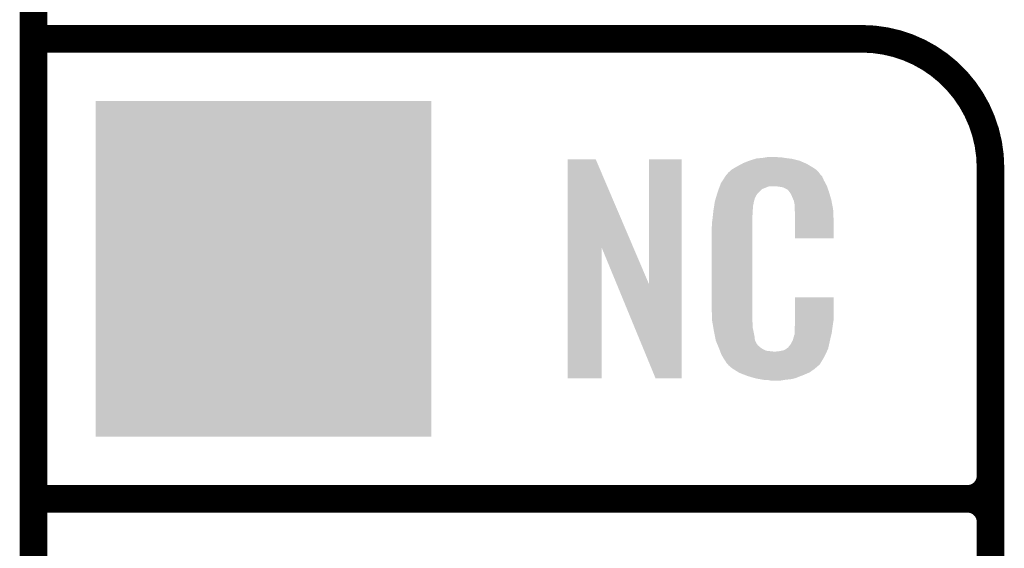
# Model space of a CAD drawing. Extents: x -1.3 to 24.2, y -3.9 to 39.2.
# Tile 8 of 24: x -1.3 to 4.1, y 16.2 to 19.2. Entities that reach past the tile are written whole.
import ezdxf

# ---------------------------------------------------------------- set-up
doc = ezdxf.new("R2010")
doc.units = 0
doc.layers.get('0').update_dxf_attribs({"linetype": 'CONTINUOUS'})
for name, color, linetype in [('NORA-B266_CLICK_V100_GKO', 5, 'CONTINUOUS'), ('NORA-B266_CLICK_V100_GTO', 14, 'CONTINUOUS'), ('NORA-B266_CLICK_V100_GTS', 12, 'CONTINUOUS')]:
    doc.layers.add(name, color=color, linetype=linetype)

# ---------------------------------------------------------------- blocks, each defined once
blk = doc.blocks.new('SQUARE_14')
blk.add_solid([(0.9271, 0.9271), (0.9271, -0.9271), (-0.9271, 0.9271), (-0.9271, -0.9271)])

msp = doc.modelspace()

# ---------------------------------------------------------------- linework, layer by layer
at = {"layer": 'NORA-B266_CLICK_V100_GKO', "const_width": 0.1524}
msp.add_lwpolyline([(-1.27, -3.81), (-1.27, 36.83)], dxfattribs=at)
at = {"layer": 'NORA-B266_CLICK_V100_GTO', "const_width": 0.1524}
for points in [[(-1.27, 19.05), (3.302, 19.05)], [(4.0132, -0.5588), (4.0132, 18.3388)], [(-1.27, 16.51), (3.8862, 16.51)], [(-1.27, 16.51), (3.8862, 16.51)], [(4.0132, 14.097), (4.0132, 16.383)]]:
    msp.add_lwpolyline(points, dxfattribs=at)
for points in [[(4.0132, 18.3388, 0.4142136), (3.302, 19.05)], [(3.8862, 16.51, 0.4142136), (4.0132, 16.637)], [(4.0132, 16.383, 0.4142136), (3.8862, 16.51)], [(4.0132, 16.383, 0.4142136), (3.8862, 16.51)]]:
    msp.add_lwpolyline(points, format="xyb", dxfattribs=at)
at = {"layer": 'NORA-B266_CLICK_V100_GTO'}
for points in [[(1.678952, 17.896728), (1.67896, 18.384506), (2.041942, 17.896728), (1.833884, 18.384506)], [(1.67896, 18.384506), (1.678962, 18.38452), (1.833884, 18.384506), (1.678962, 18.38452)], [(2.12852, 17.693748), (2.12854, 18.384498), (2.308846, 17.693748), (2.30886, 18.384498)], [(2.12854, 18.384498), (2.128542, 18.38452), (2.30886, 18.384498), (2.128542, 18.38452)], [(2.64922, 18.3642), (2.674618, 18.37436), (2.98813, 18.3642), (2.964908, 18.37436)], [(2.674618, 18.37436), (2.682238, 18.3769), (2.964908, 18.37436), (2.959102, 18.3769)], [(2.682238, 18.3769), (2.69748, 18.38198), (2.959102, 18.3769), (2.938782, 18.38198)], [(2.69748, 18.38198), (2.714414, 18.38706), (2.938782, 18.38198), (2.91846, 18.38706)], [(2.714414, 18.38706), (2.722882, 18.3896), (2.91846, 18.38706), (2.89814, 18.3896)], [(2.722882, 18.3896), (2.75336, 18.39214), (2.89814, 18.3896), (2.87782, 18.39214)], [(2.75336, 18.39214), (2.7686, 18.39468), (2.87782, 18.39214), (2.862582, 18.39468)], [(2.7686, 18.39468), (2.783842, 18.39722), (2.847342, 18.39468), (2.834642, 18.39722)], [(2.5654, 18.310862), (2.579912, 18.32356), (3.066504, 18.310862), (3.055622, 18.32356)], [(2.579912, 18.32356), (2.585722, 18.328642), (3.055622, 18.32356), (3.048508, 18.328642)], [(2.585722, 18.328642), (2.598784, 18.336262), (3.048508, 18.328642), (3.03784, 18.336262)], [(2.598784, 18.336262), (2.6162, 18.34642), (3.03784, 18.336262), (3.02091, 18.34642)], [(2.6162, 18.34642), (2.639784, 18.35912), (3.02091, 18.34642), (2.99974, 18.35912)], [(2.639784, 18.35912), (2.64922, 18.3642), (2.99974, 18.35912), (2.98813, 18.3642)], [(2.524762, 18.252442), (2.53462, 18.26768), (3.102032, 18.252442), (3.09372, 18.26768)], [(2.53462, 18.26768), (2.549408, 18.290536), (3.09372, 18.26768), (3.083562, 18.290536)], [(2.549408, 18.290536), (2.5527, 18.295624), (3.083562, 18.290536), (3.078478, 18.295624)], [(2.5527, 18.295624), (2.552722, 18.29816), (3.078478, 18.295624), (3.075942, 18.29816)], [(2.552722, 18.29816), (2.555246, 18.298168), (3.075942, 18.29816), (3.075934, 18.298168)], [(2.555246, 18.298168), (2.55727, 18.3007), (3.075934, 18.298168), (3.073402, 18.3007)], [(2.55727, 18.3007), (2.56133, 18.305776), (3.073402, 18.3007), (3.070862, 18.305776)], [(2.56133, 18.305776), (2.5654, 18.310862), (3.070862, 18.305776), (3.066504, 18.310862)], [(2.506978, 18.20418), (2.512592, 18.219416), (2.73558, 18.20418), (2.75082, 18.219416)], [(2.512592, 18.219416), (2.518208, 18.234658), (2.75082, 18.219416), (2.788916, 18.234658)], [(2.518208, 18.23466), (2.52008, 18.239738), (3.110774, 18.23466), (3.10896, 18.239738)], [(2.518208, 18.234658), (2.518208, 18.23466), (2.788916, 18.234658), (2.837178, 18.23466)], [(2.52008, 18.239738), (2.524762, 18.252442), (3.10896, 18.239738), (3.102032, 18.252442)], [(2.85496, 18.23212), (2.837178, 18.23466), (3.111682, 18.23212), (3.110774, 18.23466)], [(2.867658, 18.22958), (2.85496, 18.23212), (3.112588, 18.22958), (3.111682, 18.23212)], [(2.893056, 18.216882), (2.867658, 18.22958), (3.117124, 18.216882), (3.112588, 18.22958)], [(2.898138, 18.211802), (2.893056, 18.216882), (3.118938, 18.211802), (3.117124, 18.216882)], [(2.903584, 18.20418), (2.898138, 18.211802), (3.121658, 18.20418), (3.118938, 18.211802)], [(2.49174, 18.153382), (2.497072, 18.171158), (2.70787, 18.153382), (2.712718, 18.171158)], [(2.497072, 18.171158), (2.503928, 18.194018), (2.712718, 18.171158), (2.725418, 18.194018)], [(2.503928, 18.194018), (2.506978, 18.20418), (2.725418, 18.194018), (2.73558, 18.20418)], [(2.910838, 18.194022), (2.903584, 18.20418), (3.124648, 18.194022), (3.121658, 18.20418)], [(2.921, 18.17116), (2.910838, 18.194022), (3.131372, 18.17116), (3.124648, 18.194022)], [(2.925064, 18.161002), (2.921, 18.17116), (3.13436, 18.161002), (3.131372, 18.17116)], [(2.92608, 18.15846), (2.925064, 18.161002), (3.134846, 18.15846), (3.13436, 18.161002)], [(2.928618, 18.153384), (2.92608, 18.15846), (3.135812, 18.153384), (3.134846, 18.15846)], [(2.48158, 18.08226), (2.483836, 18.102578), (2.70002, 18.08226), (2.70002, 18.102578)], [(2.483836, 18.102578), (2.48412, 18.10512), (2.70002, 18.102578), (2.700528, 18.10512)], [(2.48412, 18.10512), (2.485722, 18.115278), (2.700528, 18.10512), (2.70256, 18.115278)], [(2.485722, 18.115278), (2.487728, 18.127978), (2.70256, 18.115278), (2.70256, 18.127978)], [(2.487728, 18.127978), (2.489332, 18.138138), (2.70256, 18.127978), (2.7051, 18.138138)], [(2.489332, 18.138138), (2.490134, 18.143218), (2.7051, 18.138138), (2.7051, 18.143218)], [(2.490134, 18.143218), (2.49174, 18.153382), (2.7051, 18.143218), (2.70787, 18.153382)], [(2.92862, 18.150842), (2.928618, 18.153384), (3.136296, 18.150842), (3.135812, 18.153384)], [(2.93116, 18.138142), (2.92862, 18.150842), (3.138714, 18.138142), (3.136296, 18.150842)], [(2.93116, 18.120358), (2.93116, 18.138142), (3.142102, 18.120358), (3.138714, 18.138142)], [(2.932138, 18.107658), (2.93116, 18.120358), (3.14452, 18.107658), (3.142102, 18.120358)], [(2.9337, 18.08734), (2.932138, 18.107658), (3.145404, 18.08734), (3.14452, 18.107658)], [(2.4765, 18.04162), (2.47904, 18.0594), (2.69748, 18.04162), (2.69748, 18.0594)], [(2.47904, 18.0594), (2.479322, 18.061938), (2.69748, 18.0594), (2.69748, 18.061938)], [(2.479322, 18.061938), (2.48158, 18.08226), (2.69748, 18.061938), (2.70002, 18.08226)], [(2.9337, 18.04924), (2.9337, 18.08734), (3.14706, 18.04924), (3.145404, 18.08734)], [(2.9337, 17.947662), (2.9337, 18.04924), (3.147038, 17.947662), (3.14706, 18.04924)], [(2.47396, 18.011142), (2.4765, 18.023842), (2.69748, 18.011142), (2.69748, 18.023842)], [(2.47396, 17.56156), (2.47396, 18.011142), (2.69748, 17.56156), (2.69748, 18.011142)], [(2.4765, 18.023842), (2.4765, 18.04162), (2.69748, 18.023842), (2.69748, 18.04162)], [(3.147038, 17.94764), (2.9337, 17.947662), (3.147038, 17.94764), (3.147038, 17.947662)], [(1.67894, 17.175502), (1.678952, 17.896728), (1.866878, 17.175502), (1.8669, 17.896728)], [(1.950536, 17.693748), (1.8669, 17.896728), (2.12852, 17.693748), (2.041942, 17.896728)], [(2.164076, 17.175494), (1.950536, 17.693748), (2.308838, 17.175494), (2.308846, 17.693748)], [(2.933704, 17.498058), (2.93372, 17.622498), (3.14706, 17.498058), (3.14706, 17.622498)], [(2.93372, 17.622498), (2.933722, 17.62252), (3.14706, 17.622498), (2.933722, 17.62252)], [(2.476312, 17.49806), (2.47396, 17.56156), (2.69748, 17.49806), (2.69748, 17.56156)], [(2.4765, 17.492982), (2.476312, 17.49806), (2.698206, 17.492982), (2.69748, 17.49806)], [(2.47871, 17.480278), (2.4765, 17.492982), (2.70002, 17.480278), (2.698206, 17.492982)], [(2.482686, 17.457418), (2.47871, 17.480278), (2.70002, 17.457418), (2.70002, 17.480278)], [(2.48666, 17.43456), (2.482686, 17.457418), (2.704834, 17.43456), (2.70002, 17.457418)], [(2.93116, 17.4498), (2.933064, 17.46504), (3.139946, 17.4498), (3.14198, 17.46504)], [(2.93116, 17.426942), (2.93116, 17.4498), (3.1369, 17.426942), (3.139946, 17.4498)], [(2.933064, 17.46504), (2.9337, 17.470122), (3.14198, 17.46504), (3.142706, 17.470122)], [(2.9337, 17.48282), (2.933704, 17.498058), (3.14452, 17.48282), (3.14706, 17.498058)], [(2.9337, 17.470122), (2.9337, 17.48282), (3.142706, 17.470122), (3.14452, 17.48282)], [(2.491742, 17.40916), (2.48666, 17.43456), (2.71018, 17.40916), (2.704834, 17.43456)], [(2.496314, 17.386298), (2.491742, 17.40916), (2.712722, 17.386298), (2.71018, 17.40916)], [(2.921002, 17.383762), (2.92862, 17.409162), (3.12674, 17.383762), (3.132716, 17.409162)], [(2.92862, 17.409162), (2.928622, 17.411704), (3.132716, 17.409162), (3.133314, 17.411704)], [(2.928622, 17.411704), (2.93116, 17.416784), (3.133314, 17.411704), (3.134508, 17.416784)], [(2.93116, 17.416784), (2.93116, 17.426942), (3.134508, 17.416784), (3.1369, 17.426942)], [(2.49682, 17.383762), (2.496314, 17.386298), (2.713992, 17.383762), (2.712722, 17.386298)], [(2.504142, 17.36598), (2.49682, 17.383762), (2.722882, 17.36598), (2.713992, 17.383762)], [(2.50519, 17.363436), (2.504142, 17.36598), (2.725422, 17.363436), (2.722882, 17.36598)], [(2.50728, 17.35836), (2.50519, 17.363436), (2.727964, 17.35836), (2.725422, 17.363436)], [(2.509372, 17.353278), (2.50728, 17.35836), (2.735582, 17.353278), (2.727964, 17.35836)], [(2.51251, 17.34566), (2.509372, 17.353278), (2.7432, 17.34566), (2.735582, 17.353278)], [(2.5146, 17.34058), (2.51251, 17.34566), (2.750822, 17.34058), (2.7432, 17.34566)], [(2.516554, 17.3355), (2.5146, 17.34058), (2.758442, 17.3355), (2.750822, 17.34058)], [(2.88544, 17.33804), (2.895604, 17.34566), (3.116578, 17.33804), (3.118272, 17.34566)], [(2.895604, 17.34566), (2.89814, 17.345682), (3.118272, 17.34566), (3.118276, 17.345682)], [(2.89814, 17.345682), (2.898146, 17.350746), (3.118276, 17.345682), (3.119402, 17.350746)], [(2.898146, 17.350746), (2.908302, 17.360902), (3.119402, 17.350746), (3.121658, 17.360902)], [(2.908302, 17.360902), (2.921, 17.38376), (3.121658, 17.360902), (3.12674, 17.38376)], [(2.921, 17.38376), (2.921002, 17.383762), (3.12674, 17.38376), (3.12674, 17.383762)], [(2.519486, 17.32788), (2.516554, 17.3355), (2.773684, 17.32788), (2.758442, 17.3355)], [(2.52144, 17.3228), (2.519486, 17.32788), (2.819402, 17.3228), (2.773684, 17.32788)], [(2.5273, 17.30756), (2.52144, 17.3228), (3.102236, 17.30756), (3.109406, 17.3228)], [(2.534358, 17.29486), (2.5273, 17.30756), (3.09626, 17.29486), (3.102236, 17.30756)], [(2.540002, 17.284698), (2.534358, 17.29486), (3.090162, 17.284698), (3.09626, 17.29486)], [(2.819402, 17.3228), (2.829562, 17.322802), (3.109406, 17.3228), (3.109408, 17.322802)], [(2.829562, 17.322802), (2.837184, 17.32534), (3.109408, 17.322802), (3.110602, 17.32534)], [(2.847342, 17.32534), (2.872742, 17.33042), (3.110602, 17.32534), (3.112992, 17.33042)], [(2.872742, 17.33042), (2.885436, 17.338038), (3.112992, 17.33042), (3.116578, 17.338038)], [(2.885436, 17.338038), (2.88544, 17.33804), (3.116578, 17.338038), (3.116578, 17.33804)], [(2.55016, 17.26946), (2.540002, 17.284698), (3.08102, 17.26946), (3.090162, 17.284698)], [(2.552694, 17.266926), (2.55016, 17.26946), (3.079498, 17.266926), (3.08102, 17.26946)], [(2.5527, 17.264386), (2.552694, 17.266926), (3.077974, 17.264386), (3.079498, 17.266926)], [(2.559234, 17.25676), (2.5527, 17.264386), (3.0734, 17.25676), (3.077974, 17.264386)], [(2.563588, 17.251678), (2.559234, 17.25676), (3.070856, 17.251678), (3.0734, 17.25676)], [(2.567938, 17.2466), (2.563588, 17.251678), (3.064508, 17.2466), (3.070856, 17.251678)], [(2.573866, 17.24152), (2.567938, 17.2466), (3.05816, 17.24152), (3.064508, 17.2466)], [(2.585718, 17.23136), (2.573866, 17.24152), (3.046308, 17.23136), (3.05816, 17.24152)], [(2.593848, 17.22628), (2.585718, 17.23136), (3.040382, 17.22628), (3.046308, 17.23136)], [(2.6223, 17.2085), (2.593848, 17.22628), (3.01498, 17.2085), (3.040382, 17.22628)], [(2.62636, 17.205962), (2.6223, 17.2085), (3.009058, 17.205962), (3.01498, 17.2085)], [(2.659016, 17.19326), (2.62636, 17.205962), (2.97942, 17.19326), (3.009058, 17.205962)], [(2.67208, 17.188178), (2.659016, 17.19326), (2.96635, 17.188178), (2.97942, 17.19326)], [(2.715258, 17.17548), (2.67208, 17.188178), (2.933698, 17.17548), (2.96635, 17.188178)], [(1.866878, 17.17548), (1.67894, 17.175502), (1.866878, 17.17548), (1.866878, 17.175502)], [(2.308838, 17.17548), (2.164076, 17.175494), (2.308838, 17.17548), (2.308838, 17.175494)], [(2.742354, 17.1704), (2.715258, 17.17548), (2.910838, 17.1704), (2.933698, 17.17548)], [(2.7559, 17.16786), (2.742354, 17.1704), (2.8829, 17.16786), (2.910838, 17.1704)], [(2.77368, 17.16532), (2.7559, 17.16786), (2.867658, 17.16532), (2.8829, 17.16786)], [(2.801618, 17.16278), (2.788918, 17.16532), (2.852418, 17.16278), (2.867658, 17.16532)]]:
    msp.add_solid(points, dxfattribs=at)

# ---------------------------------------------------------------- block references
at = {"layer": 'NORA-B266_CLICK_V100_GTS'}
msp.add_blockref('SQUARE_14', (0, 17.78), dxfattribs=at)

doc.saveas('drawing.dxf')
